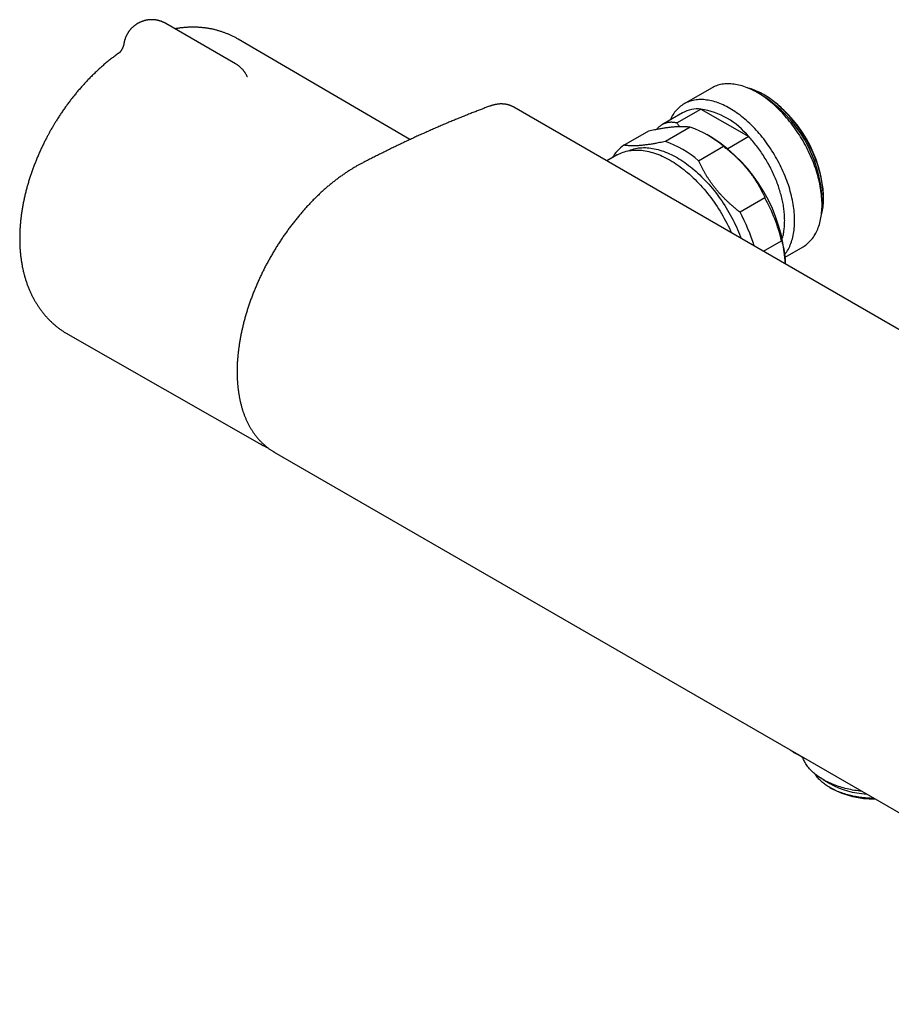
# Model space of a CAD drawing. Header units: millimetres. Extents: x 8 to 699, y 12 to 369.
# Tile 4 of 6: x 467 to 591, y 107 to 247. Entities that reach past the tile are written whole.
import ezdxf

# ---------------------------------------------------------------- set-up
doc = ezdxf.new("R2010")
doc.units = ezdxf.units.MM

msp = doc.modelspace()

# ---------------------------------------------------------------- linework, layer by layer
at = {"color": 7, "linetype": 'Continuous', "lineweight": 30}
for p, q in [((497.82, 240.92), (487.92, 246.63)), ((522.56, 230.15), (498.16, 244.42)), ((499.42, 239.2), (499.42, 239.19)), ((565.37, 237.46), (561.48, 235.22)), ((572.58, 236.41), (571.87, 236.82)), ((572.93, 236.45), (572.79, 236.53)), ((533.85, 234.88), (533.85, 234.88)), ((673.09, 156.37), (537.33, 234.75)), ((537.33, 234.75), (537.33, 234.75)), ((561.27, 233.94), (558.34, 232.25)), ((560.45, 232.51), (563.88, 234.49)), ((563.88, 234.49), (570.66, 230.58)), ((552.94, 229.36), (556.47, 231.4)), ((562.36, 231.93), (558.82, 229.89)), ((565.43, 230.45), (564.72, 230.86)), ((570.66, 230.58), (567.69, 228.86)), ((563.55, 227.16), (567.08, 229.2)), ((551.99, 227.97), (550.53, 227.13)), ((572.96, 221.88), (569.43, 219.84)), ((581.06, 220.9), (581.06, 221.71)), ((581.27, 221.84), (581.27, 222)), ((572.74, 214.3), (575.33, 215.79)), ((575.81, 213.47), (578.37, 214.95)), ((473.99, 202.55), (501.53, 186.84)), ((503.3, 185.81), (639.06, 107.44)), ((503.3, 185.81), (503.3, 185.81)), ((581.22, 139.33), (582.19, 138.76)), ((582.19, 138.19), (582.4, 138.07))]:
    msp.add_line(p, q, dxfattribs=at)
at = {"color": 7, "linetype": 'Continuous', "lineweight": 30, "flags": 128}
for points in [[(578.37, 214.95), (578.37, 214.95), (578.54, 215.05), (578.7, 215.16), (578.86, 215.28), (579.01, 215.4), (579.16, 215.53), (579.3, 215.67), (579.44, 215.82), (579.58, 215.97), (579.71, 216.13), (579.83, 216.3), (579.95, 216.48), (580.06, 216.66), (580.16, 216.85), (580.27, 217.04), (580.36, 217.24), (580.45, 217.45), (580.53, 217.66), (580.61, 217.88), (580.68, 218.1), (580.75, 218.33), (580.81, 218.57), (580.86, 218.81), (580.91, 219.05), (580.95, 219.3), (580.98, 219.56), (581.01, 219.82), (581.03, 220.08), (581.05, 220.35), (581.06, 220.62), (581.06, 220.9), (581.06, 221.18), (581.05, 221.46), (581.03, 221.75), (581.01, 222.04), (580.98, 222.33), (580.95, 222.62), (580.91, 222.92), (580.86, 223.22), (580.81, 223.52), (580.75, 223.83), (580.68, 224.13), (580.61, 224.44), (580.53, 224.75), (580.45, 225.05), (580.36, 225.36), (580.27, 225.67), (580.16, 225.98), (580.06, 226.3), (579.95, 226.61), (579.83, 226.92), (579.71, 227.23), (579.58, 227.54), (579.44, 227.84), (579.3, 228.15), (579.16, 228.46), (579.01, 228.76), (578.86, 229.06), (578.7, 229.36), (578.54, 229.66), (578.37, 229.96), (578.2, 230.25), (578.02, 230.54), (577.84, 230.83), (577.65, 231.11), (577.46, 231.4), (577.27, 231.67), (577.07, 231.95), (576.87, 232.22), (576.67, 232.48), (576.46, 232.74), (576.25, 233), (576.04, 233.25), (575.82, 233.5), (575.61, 233.74), (575.39, 233.98), (575.16, 234.21), (574.94, 234.44), (574.71, 234.66), (574.48, 234.88), (574.25, 235.08), (574.01, 235.29), (573.78, 235.48), (573.54, 235.67), (573.31, 235.86), (573.07, 236.04), (572.83, 236.21), (572.59, 236.37), (572.35, 236.53), (572.11, 236.68), (571.87, 236.82), (571.63, 236.96), (571.39, 237.08), (571.15, 237.2), (570.91, 237.32), (570.67, 237.42), (570.43, 237.52), (570.19, 237.61), (569.96, 237.69), (569.72, 237.77), (569.49, 237.83), (569.26, 237.89), (569.03, 237.94), (568.8, 237.98), (568.57, 238.02), (568.35, 238.04), (568.13, 238.06), (567.91, 238.07), (567.69, 238.07), (567.48, 238.07), (567.27, 238.05), (567.06, 238.03), (566.86, 238), (566.66, 237.96), (566.46, 237.91), (566.27, 237.86), (566.08, 237.79), (565.9, 237.72), (565.72, 237.64), (565.54, 237.56), (565.37, 237.46)], [(580.96, 219.37), (580.98, 219.47), (581.04, 219.68), (581.09, 219.91), (581.13, 220.13), (581.17, 220.36), (581.2, 220.6), (581.23, 220.84), (581.25, 221.08), (581.26, 221.33), (581.27, 221.58), (581.27, 221.84), (581.27, 222.1), (581.26, 222.36), (581.25, 222.62), (581.23, 222.89), (581.2, 223.16), (581.17, 223.43), (581.13, 223.7), (581.09, 223.98), (581.04, 224.26), (580.98, 224.54), (580.92, 224.82), (580.86, 225.1), (580.79, 225.39), (580.71, 225.67), (580.63, 225.96), (580.54, 226.25), (580.45, 226.53), (580.35, 226.82), (580.24, 227.11), (580.14, 227.39), (580.02, 227.68), (579.9, 227.96), (579.78, 228.25), (579.65, 228.53), (579.52, 228.81), (579.38, 229.09), (579.24, 229.37), (579.09, 229.65), (578.94, 229.93), (578.79, 230.2), (578.63, 230.47), (578.46, 230.74), (578.3, 231), (578.13, 231.27), (577.95, 231.53), (577.77, 231.78), (577.59, 232.04), (577.41, 232.29), (577.22, 232.53), (577.03, 232.77), (576.84, 233.01), (576.64, 233.24), (576.44, 233.47), (576.24, 233.69), (576.03, 233.91), (575.83, 234.13), (575.62, 234.34), (575.41, 234.54), (575.2, 234.74), (574.98, 234.93), (574.77, 235.12), (574.55, 235.3), (574.33, 235.48), (574.11, 235.65), (573.89, 235.81), (573.67, 235.97), (573.45, 236.12), (573.23, 236.26), (573.01, 236.4), (572.79, 236.53), (572.56, 236.66), (572.34, 236.78), (572.12, 236.89), (571.9, 236.99), (571.68, 237.09), (571.46, 237.18), (571.24, 237.26), (571.02, 237.34), (570.81, 237.41), (570.59, 237.47), (570.5, 237.49)], [(575.78, 213.85), (575.82, 213.89), (575.94, 214.06), (576.06, 214.23), (576.17, 214.41), (576.28, 214.6), (576.38, 214.79), (576.47, 214.99), (576.56, 215.2), (576.64, 215.41), (576.72, 215.63), (576.79, 215.86), (576.86, 216.09), (576.92, 216.32), (576.97, 216.56), (577.02, 216.81), (577.06, 217.06), (577.09, 217.31), (577.12, 217.57), (577.14, 217.84), (577.16, 218.1), (577.17, 218.38), (577.17, 218.65), (577.17, 218.93), (577.16, 219.22), (577.14, 219.5), (577.12, 219.79), (577.09, 220.08), (577.06, 220.38), (577.02, 220.68), (576.97, 220.98), (576.92, 221.28), (576.86, 221.58), (576.79, 221.89), (576.72, 222.19), (576.64, 222.5), (576.56, 222.81), (576.47, 223.12), (576.38, 223.43), (576.28, 223.74), (576.17, 224.05), (576.06, 224.36), (575.94, 224.67), (575.82, 224.98), (575.69, 225.29), (575.55, 225.6), (575.42, 225.91), (575.27, 226.21), (575.12, 226.52), (574.97, 226.82), (574.81, 227.12), (574.65, 227.42), (574.48, 227.71), (574.31, 228.01), (574.13, 228.3), (573.95, 228.58), (573.76, 228.87), (573.57, 229.15), (573.38, 229.43), (573.19, 229.7), (572.98, 229.97), (572.78, 230.24), (572.57, 230.5), (572.36, 230.76), (572.15, 231.01), (571.94, 231.26), (571.72, 231.5), (571.5, 231.74), (571.27, 231.97), (571.05, 232.19), (570.82, 232.42), (570.59, 232.63), (570.36, 232.84), (570.12, 233.04), (569.89, 233.24), (569.65, 233.43), (569.42, 233.61), (569.18, 233.79), (568.94, 233.96), (568.7, 234.13), (568.46, 234.28), (568.22, 234.43), (567.98, 234.57), (567.74, 234.71), (567.5, 234.84), (567.26, 234.96), (567.02, 235.07), (566.78, 235.18), (566.54, 235.27), (566.3, 235.36), (566.07, 235.45), (565.83, 235.52), (565.6, 235.59), (565.37, 235.64), (565.14, 235.69), (564.91, 235.74), (564.68, 235.77), (564.46, 235.8), (564.24, 235.82), (564.02, 235.83), (563.81, 235.83), (563.59, 235.82), (563.38, 235.81), (563.18, 235.78), (562.97, 235.75), (562.77, 235.71), (562.58, 235.67), (562.38, 235.61), (562.19, 235.55), (562.01, 235.48), (561.83, 235.4), (561.65, 235.31), (561.48, 235.22), (561.31, 235.12), (561.15, 235.01), (560.99, 234.89), (560.83, 234.76), (560.69, 234.63), (560.54, 234.49), (560.4, 234.35), (560.27, 234.19), (560.14, 234.03), (560.02, 233.86), (559.9, 233.69), (559.79, 233.51), (559.68, 233.32), (559.58, 233.12), (559.49, 232.92), (559.48, 232.91)], [(575.42, 216.1), (575.45, 216.21), (575.49, 216.37), (575.53, 216.53), (575.57, 216.7), (575.6, 216.86), (575.63, 217.03), (575.66, 217.2), (575.68, 217.38), (575.7, 217.55), (575.72, 217.73), (575.73, 217.91), (575.74, 218.09), (575.75, 218.28), (575.75, 218.46), (575.76, 218.65), (575.75, 218.84), (575.75, 219.04), (575.74, 219.23), (575.73, 219.42), (575.72, 219.62), (575.7, 219.82), (575.68, 220.02), (575.66, 220.22), (575.63, 220.42), (575.6, 220.63), (575.57, 220.83), (575.53, 221.04), (575.49, 221.24), (575.45, 221.45), (575.4, 221.66), (575.35, 221.87), (575.3, 222.08), (575.25, 222.29), (575.19, 222.5), (575.13, 222.71), (575.07, 222.92), (575, 223.13), (574.93, 223.34), (574.86, 223.55), (574.79, 223.77), (574.71, 223.98), (574.63, 224.19), (574.54, 224.4), (574.46, 224.61), (574.37, 224.82), (574.28, 225.03), (574.18, 225.24), (574.09, 225.45), (573.99, 225.66), (573.89, 225.87), (573.78, 226.07), (573.68, 226.28), (573.57, 226.48), (573.46, 226.69), (573.34, 226.89), (573.23, 227.09), (573.11, 227.29), (572.99, 227.49), (572.87, 227.68), (572.74, 227.88), (572.62, 228.07), (572.49, 228.27), (572.36, 228.46), (572.23, 228.64), (572.09, 228.83), (571.96, 229.01), (571.82, 229.2), (571.68, 229.38), (571.54, 229.56), (571.4, 229.73), (571.25, 229.91), (571.11, 230.08), (570.96, 230.25), (570.81, 230.41), (570.66, 230.58)], [(551.99, 227.97), (552.19, 228.08), (552.4, 228.18), (552.6, 228.27), (552.82, 228.35), (553.04, 228.42), (553.26, 228.49), (553.49, 228.54), (553.72, 228.59), (553.95, 228.62), (554.19, 228.65), (554.43, 228.66), (554.68, 228.67), (554.93, 228.67), (555.18, 228.66), (555.43, 228.64), (555.69, 228.61), (555.95, 228.57), (556.22, 228.52), (556.48, 228.46), (556.75, 228.39), (557.02, 228.32), (557.29, 228.23), (557.56, 228.14), (557.83, 228.03), (558.11, 227.92), (558.38, 227.8), (558.66, 227.67), (558.94, 227.53), (559.22, 227.38), (559.49, 227.23), (559.77, 227.06), (560.05, 226.89), (560.33, 226.71), (560.6, 226.52), (560.88, 226.32), (561.15, 226.12), (561.43, 225.91), (561.7, 225.69), (561.97, 225.46), (562.24, 225.23), (562.51, 224.98), (562.77, 224.74), (563.03, 224.48), (563.29, 224.22), (563.55, 223.95), (563.81, 223.68), (564.06, 223.4), (564.31, 223.11), (564.55, 222.82), (564.8, 222.52), (565.04, 222.22), (565.27, 221.92), (565.5, 221.6), (565.73, 221.29), (565.95, 220.97), (566.17, 220.64), (566.38, 220.32), (566.59, 219.98), (566.79, 219.65), (566.99, 219.31), (567.19, 218.97), (567.38, 218.62), (567.56, 218.28), (567.74, 217.93), (567.91, 217.58), (568.07, 217.22), (568.21, 216.92)], [(553.57, 228.56), (553.7, 228.62), (553.91, 228.7), (554.13, 228.77), (554.35, 228.83), (554.57, 228.88), (554.8, 228.93), (555.03, 228.96), (555.26, 228.99), (555.5, 229), (555.74, 229.01), (555.99, 229.01), (556.23, 229), (556.48, 228.98), (556.74, 228.95), (556.99, 228.91), (557.25, 228.86), (557.51, 228.8), (557.78, 228.74), (558.04, 228.66), (558.31, 228.58), (558.58, 228.49), (558.84, 228.38), (559.11, 228.27), (559.39, 228.15), (559.66, 228.03), (559.93, 227.89), (560.2, 227.74), (560.48, 227.59), (560.75, 227.43), (561.02, 227.26), (561.29, 227.08), (561.57, 226.9), (561.84, 226.7), (562.11, 226.5), (562.38, 226.29), (562.64, 226.08), (562.91, 225.85), (563.18, 225.62), (563.44, 225.38), (563.7, 225.14), (563.96, 224.89), (564.21, 224.63), (564.47, 224.37), (564.72, 224.1), (564.97, 223.83), (565.21, 223.54), (565.45, 223.26), (565.69, 222.97), (565.93, 222.67), (566.16, 222.37), (566.38, 222.06), (566.61, 221.75), (566.83, 221.44), (567.04, 221.12), (567.25, 220.79), (567.45, 220.47), (567.66, 220.14), (567.85, 219.81), (568.04, 219.47), (568.23, 219.13), (568.41, 218.79), (568.58, 218.45), (568.75, 218.1), (568.91, 217.75), (569.07, 217.41), (569.22, 217.06), (569.37, 216.71), (569.51, 216.35), (569.6, 216.12)], [(501.6, 186.81), (501.5, 186.86), (501.46, 186.88)], [(586.72, 137.66), (586.45, 137.69), (586.18, 137.72), (585.91, 137.76), (585.65, 137.8), (585.39, 137.85), (585.13, 137.9), (584.87, 137.96), (584.62, 138.01), (584.36, 138.08), (584.12, 138.14), (583.87, 138.21), (583.63, 138.29), (583.39, 138.36), (583.15, 138.45), (582.92, 138.53), (582.69, 138.62), (582.47, 138.71), (582.25, 138.8), (582.03, 138.9), (581.82, 139), (581.62, 139.11), (581.41, 139.21), (581.22, 139.33), (581.03, 139.44), (580.84, 139.56), (580.66, 139.67), (580.48, 139.8), (580.31, 139.92), (580.15, 140.05), (579.99, 140.18), (579.84, 140.31), (579.69, 140.44), (579.55, 140.58), (579.42, 140.72), (579.29, 140.86), (579.17, 141), (579.05, 141.14), (578.95, 141.29), (578.84, 141.43), (578.75, 141.58), (578.66, 141.73), (578.58, 141.88), (578.51, 142.04), (578.44, 142.19), (578.38, 142.34), (578.32, 142.5)], [(588.45, 136.65), (588.39, 136.65), (588.15, 136.66), (587.91, 136.67), (587.67, 136.68), (587.44, 136.7), (587.2, 136.72), (586.97, 136.74), (586.73, 136.77), (586.5, 136.8), (586.27, 136.83), (586.04, 136.87), (585.81, 136.91), (585.59, 136.95), (585.36, 137), (585.14, 137.05), (584.92, 137.11), (584.71, 137.16), (584.49, 137.23), (584.28, 137.29), (584.08, 137.36), (583.87, 137.43), (583.67, 137.5), (583.47, 137.58), (583.28, 137.66), (583.09, 137.74), (582.9, 137.82), (582.72, 137.91), (582.54, 138), (582.36, 138.1), (582.19, 138.19), (582.03, 138.29), (581.86, 138.39), (581.71, 138.49), (581.55, 138.6), (581.41, 138.71), (581.26, 138.82), (581.13, 138.93), (580.99, 139.04), (580.87, 139.16), (580.75, 139.28), (580.63, 139.4), (580.52, 139.52), (580.41, 139.64), (580.31, 139.77), (580.22, 139.9), (580.13, 140.02), (580.08, 140.11)]]:
    msp.add_lwpolyline(points, dxfattribs=at)
at = {"color": 7, "linetype": 'Continuous', "lineweight": 30}
for centre, radius, start, end in [((562.64, 220.88), 18.44, 2.6058, 57.3888), ((563.16, 221.18), 18.13, 2.6058, 57.3888), ((563.45, 230.03), 4.48, 84.5551, 119.1345), ((562.11, 223.6), 11.03, 39.2176, 80.7878), ((557.45, 217.98), 14.78, 49.37, 70.6354), ((556.29, 224.61), 5.81, 125.2471, 149.5442), ((553.92, 215.94), 14.78, 49.37, 70.6354), ((553.19, 211.33), 22.7, 2.9663, 57.3669), ((550.81, 209.79), 25.24, 13.7705, 28.6409), ((546.69, 207.48), 25.88, 17.0214, 28.5279), ((588.14, 149.71), 12.46, 241.4682, 266.4807), ((588.34, 149.17), 12.59, 241.8375, 271.0541)]:
    msp.add_arc(centre, radius, start, end, dxfattribs=at)
for points, knots in [([(485.92, 247.17), (485.87, 247.17), (485.81, 247.17), (485.72, 247.16), (485.65, 247.16), (485.56, 247.15), (485.46, 247.14), (485.36, 247.13), (485.26, 247.11), (485.15, 247.1), (485.04, 247.07), (484.94, 247.05), (484.83, 247.02), (484.72, 246.98), (484.61, 246.95), (484.5, 246.91), (484.39, 246.86), (484.28, 246.82), (484.17, 246.77), (484.06, 246.71), (483.96, 246.66), (483.85, 246.6), (483.75, 246.53), (483.65, 246.46), (483.55, 246.39), (483.45, 246.32), (483.36, 246.24), (483.27, 246.16), (483.18, 246.08), (483.09, 246), (483, 245.91), (482.92, 245.82), (482.84, 245.72), (482.76, 245.63), (482.69, 245.53), (482.62, 245.43), (482.55, 245.32), (482.48, 245.22), (482.42, 245.11), (482.36, 245), (482.31, 244.89), (482.25, 244.77), (482.21, 244.66), (482.16, 244.54), (482.12, 244.43), (482.08, 244.31), (482.05, 244.19), (482.02, 244.07), (481.99, 243.94), (481.98, 243.86), (481.97, 243.81), (481.97, 243.81)], [0, 0, 0, 0, 0.023269, 0.032531, 0.047942, 0.063951, 0.08114, 0.099111, 0.117701, 0.136783, 0.156264, 0.176076, 0.196164, 0.216489, 0.237017, 0.257721, 0.278578, 0.29957, 0.320681, 0.341897, 0.363207, 0.3846, 0.406067, 0.4276, 0.449193, 0.470839, 0.492533, 0.514271, 0.536047, 0.557859, 0.579703, 0.601576, 0.623475, 0.645398, 0.667343, 0.689309, 0.711293, 0.733294, 0.75531, 0.777342, 0.799386, 0.821444, 0.843513, 0.865593, 0.887683, 0.909783, 0.931893, 0.954011, 0.976138, 0.998273, 1, 1, 1, 1]), ([(487.92, 246.63), (487.9, 246.65), (487.84, 246.68), (487.74, 246.73), (487.62, 246.79), (487.51, 246.84), (487.4, 246.88), (487.29, 246.93), (487.18, 246.96), (487.07, 247), (486.96, 247.03), (486.84, 247.06), (486.73, 247.09), (486.61, 247.11), (486.5, 247.13), (486.39, 247.14), (486.28, 247.15), (486.19, 247.16), (486.1, 247.16), (486.02, 247.17), (485.96, 247.17), (485.92, 247.17)], [0, 0, 0, 0, 0.036355, 0.098512, 0.160991, 0.217402, 0.273786, 0.330133, 0.386431, 0.442663, 0.498809, 0.554832, 0.610677, 0.666251, 0.721379, 0.775696, 0.828289, 0.876038, 0.9124, 0.947887, 1, 1, 1, 1]), ([(498.16, 244.42), (498.1, 244.45), (497.97, 244.52), (497.78, 244.63), (497.59, 244.73), (497.4, 244.83), (497.2, 244.92), (497, 245.01), (496.8, 245.1), (496.6, 245.18), (496.4, 245.26), (496.19, 245.34), (495.99, 245.41), (495.78, 245.48), (495.57, 245.55), (495.35, 245.61), (495.14, 245.67), (494.93, 245.73), (494.71, 245.78), (494.49, 245.83), (494.27, 245.87), (494.05, 245.91), (493.83, 245.95), (493.6, 245.98), (493.38, 246.01), (493.15, 246.03), (492.92, 246.06), (492.69, 246.07), (492.46, 246.09), (492.23, 246.1), (492, 246.1), (491.76, 246.1), (491.53, 246.1), (491.29, 246.1), (491.05, 246.09), (490.81, 246.07), (490.57, 246.05), (490.33, 246.03), (490.09, 246.01), (489.84, 245.98), (489.6, 245.94), (489.39, 245.91), (489.27, 245.89), (489.22, 245.88)], [0, 0, 0, 0, 0.023089, 0.046673, 0.07027, 0.093882, 0.117515, 0.141171, 0.164855, 0.18857, 0.212321, 0.236111, 0.259945, 0.283825, 0.307756, 0.331742, 0.355786, 0.379893, 0.404065, 0.428308, 0.452624, 0.477018, 0.501492, 0.52605, 0.550697, 0.575434, 0.600266, 0.625195, 0.650225, 0.675358, 0.700598, 0.725946, 0.751405, 0.776977, 0.802665, 0.828469, 0.854391, 0.880432, 0.906593, 0.932874, 0.959276, 0.985799, 1, 1, 1, 1]), ([(481.97, 243.81), (481.97, 243.79), (481.96, 243.74), (481.95, 243.68), (481.93, 243.62), (481.92, 243.58), (481.91, 243.54), (481.91, 243.52), (481.9, 243.5), (481.89, 243.48), (481.89, 243.46), (481.87, 243.41), (481.85, 243.35), (481.83, 243.28), (481.8, 243.21), (481.77, 243.16), (481.75, 243.11), (481.73, 243.07), (481.71, 243.03), (481.69, 242.99), (481.66, 242.95), (481.64, 242.9), (481.62, 242.86), (481.59, 242.83), (481.58, 242.8), (481.56, 242.78), (481.55, 242.76), (481.53, 242.74), (481.52, 242.72), (481.5, 242.7), (481.48, 242.67), (481.46, 242.64), (481.44, 242.62), (481.42, 242.6), (481.41, 242.58), (481.39, 242.57), (481.38, 242.55), (481.37, 242.54), (481.36, 242.53), (481.35, 242.52), (481.34, 242.51), (481.33, 242.5), (481.32, 242.49), (481.31, 242.48), (481.3, 242.47), (481.29, 242.46), (481.28, 242.45), (481.27, 242.45), (481.26, 242.44), (481.25, 242.43), (481.24, 242.42), (481.23, 242.41), (481.23, 242.41), (481.22, 242.4), (481.22, 242.4), (481.21, 242.4), (481.21, 242.4), (481.21, 242.4), (481.21, 242.4), (481.22, 242.4), (481.22, 242.4), (481.22, 242.4), (481.22, 242.4), (481.22, 242.4)], [0, 0, 0, 0, 0.031315, 0.058434, 0.08133, 0.099, 0.112907, 0.123243, 0.132419, 0.141145, 0.149422, 0.15725, 0.198724, 0.225454, 0.25549, 0.288778, 0.308305, 0.324995, 0.342873, 0.364951, 0.388641, 0.412171, 0.433537, 0.45103, 0.466995, 0.481621, 0.494317, 0.50394, 0.514062, 0.529955, 0.54918, 0.570442, 0.592283, 0.605987, 0.617762, 0.627218, 0.637704, 0.652212, 0.665425, 0.674999, 0.683785, 0.693168, 0.706474, 0.722051, 0.734637, 0.744947, 0.754378, 0.769133, 0.787152, 0.807932, 0.825493, 0.840308, 0.854187, 0.868441, 0.884911, 0.906579, 0.928742, 0.949617, 0.958667, 0.96773, 0.979561, 0.994579, 1, 1, 1, 1]), ([(481.23, 242.41), (481.2, 242.39), (481.09, 242.31), (480.9, 242.18), (480.66, 242), (480.43, 241.83), (480.19, 241.64), (479.95, 241.46), (479.72, 241.27), (479.49, 241.08), (479.25, 240.89), (479.02, 240.69), (478.79, 240.49), (478.57, 240.29), (478.34, 240.08), (478.12, 239.88), (477.89, 239.66), (477.67, 239.45), (477.45, 239.23), (477.23, 239.01), (477.01, 238.79), (476.8, 238.57), (476.58, 238.34), (476.37, 238.11), (476.16, 237.87), (475.95, 237.64), (475.74, 237.4), (475.54, 237.17), (475.35, 236.94), (475.16, 236.72), (474.98, 236.5), (474.8, 236.27), (474.62, 236.05), (474.45, 235.82), (474.27, 235.59), (474.1, 235.36), (473.93, 235.13), (473.76, 234.9), (473.59, 234.66), (473.43, 234.43), (473.26, 234.19), (473.1, 233.95), (472.94, 233.72), (472.79, 233.48), (472.63, 233.24), (472.48, 233), (472.34, 232.77), (472.2, 232.54), (472.07, 232.34), (471.97, 232.16), (471.86, 231.97), (471.78, 231.84), (471.73, 231.76)], [0, 0, 0, 0, 0.007492, 0.029285, 0.051078, 0.07287, 0.09466, 0.116447, 0.138231, 0.160012, 0.18179, 0.203564, 0.225335, 0.247104, 0.26887, 0.290635, 0.312399, 0.334165, 0.355932, 0.377704, 0.399481, 0.421266, 0.443061, 0.46487, 0.486694, 0.508538, 0.530405, 0.552301, 0.571942, 0.59157, 0.611184, 0.630784, 0.65037, 0.669942, 0.689498, 0.709038, 0.728561, 0.748066, 0.767549, 0.787007, 0.806436, 0.825827, 0.84517, 0.864446, 0.883624, 0.902644, 0.921384, 0.939544, 0.956123, 0.968973, 0.981148, 1, 1, 1, 1]), ([(499.42, 239.2), (499.41, 239.21), (499.39, 239.26), (499.34, 239.35), (499.28, 239.46), (499.21, 239.57), (499.15, 239.67), (499.07, 239.78), (499, 239.88), (498.92, 239.98), (498.84, 240.08), (498.76, 240.17), (498.67, 240.26), (498.58, 240.35), (498.48, 240.44), (498.39, 240.52), (498.29, 240.6), (498.19, 240.68), (498.08, 240.75), (497.97, 240.82), (497.89, 240.88), (497.83, 240.91), (497.82, 240.92)], [0, 0, 0, 0, 0.018987, 0.071744, 0.124533, 0.177357, 0.23022, 0.283125, 0.336075, 0.389076, 0.442132, 0.495249, 0.548434, 0.601694, 0.655039, 0.708478, 0.762024, 0.81569, 0.869494, 0.923453, 0.977592, 1, 1, 1, 1]), ([(499.49, 239.06), (499.49, 239.06), (499.5, 239.06), (499.49, 239.06), (499.49, 239.07), (499.49, 239.07), (499.48, 239.08), (499.48, 239.08), (499.47, 239.09), (499.47, 239.1), (499.47, 239.1), (499.46, 239.11), (499.46, 239.12), (499.45, 239.13), (499.45, 239.13), (499.45, 239.14), (499.44, 239.14), (499.44, 239.14), (499.44, 239.15)], [0, 0, 0, 0, 0.0240447, 0.1344089, 0.2536834, 0.3554524, 0.4559317, 0.5453063, 0.5915588, 0.6343624, 0.6870923, 0.7535647, 0.8220952, 0.8754729, 0.9157489, 0.9577086, 0.9814923, 1, 1, 1, 1]), ([(533.85, 234.88), (533.67, 234.82), (533.32, 234.69), (532.78, 234.48), (532.23, 234.27), (531.65, 234.05), (531.05, 233.81), (530.43, 233.56), (529.81, 233.31), (529.18, 233.06), (528.56, 232.8), (527.94, 232.54), (527.31, 232.27), (526.69, 232.01), (526.06, 231.73), (525.44, 231.46), (524.81, 231.18), (524.19, 230.9), (523.56, 230.62), (522.94, 230.33), (522.31, 230.04), (521.69, 229.74), (521.06, 229.45), (520.44, 229.14), (519.81, 228.84), (519.19, 228.53), (518.56, 228.22), (517.94, 227.91), (517.31, 227.59), (516.69, 227.28), (516.19, 227.02), (515.83, 226.83), (515.61, 226.71), (515.41, 226.61), (515.22, 226.51), (515.04, 226.41), (514.85, 226.3), (514.64, 226.18), (514.42, 226.04), (514.2, 225.91), (513.98, 225.77), (513.76, 225.63), (513.54, 225.49), (513.32, 225.34), (513.1, 225.19), (512.88, 225.03), (512.66, 224.88), (512.44, 224.72), (512.22, 224.55), (512.01, 224.39), (511.79, 224.22), (511.57, 224.05), (511.36, 223.88), (511.15, 223.7), (510.93, 223.52), (510.72, 223.34), (510.51, 223.15), (510.3, 222.97), (510.09, 222.78), (509.88, 222.58), (509.67, 222.39), (509.46, 222.19), (509.26, 221.99), (509.05, 221.79), (508.85, 221.59), (508.65, 221.38), (508.45, 221.17), (508.25, 220.96), (508.05, 220.74), (507.85, 220.53), (507.65, 220.31), (507.45, 220.09), (507.26, 219.87), (507.07, 219.64), (506.87, 219.41), (506.68, 219.18), (506.49, 218.95), (506.31, 218.72), (506.12, 218.48), (505.93, 218.24), (505.75, 218), (505.57, 217.76), (505.39, 217.52), (505.21, 217.27), (505.03, 217.02), (504.85, 216.77), (504.68, 216.52), (504.5, 216.27), (504.33, 216.02), (504.17, 215.77), (504, 215.51), (503.83, 215.25), (503.67, 215), (503.51, 214.74), (503.35, 214.48), (503.2, 214.22), (503.04, 213.95), (502.89, 213.69), (502.74, 213.43), (502.59, 213.16), (502.44, 212.89), (502.3, 212.63), (502.15, 212.36), (502.01, 212.09), (501.87, 211.81), (501.74, 211.54), (501.6, 211.27), (501.47, 210.99), (501.34, 210.71), (501.21, 210.44), (501.08, 210.16), (500.96, 209.88), (500.84, 209.6), (500.72, 209.32), (500.6, 209.04), (500.49, 208.76), (500.37, 208.49), (500.26, 208.21), (500.16, 207.93), (500.05, 207.65), (499.95, 207.37), (499.85, 207.09), (499.76, 206.81), (499.66, 206.53), (499.57, 206.25), (499.48, 205.97), (499.39, 205.69), (499.31, 205.41), (499.23, 205.13), (499.15, 204.85), (499.07, 204.57), (499, 204.29), (498.92, 204.01), (498.85, 203.74), (498.79, 203.46), (498.73, 203.18), (498.66, 202.9), (498.61, 202.63), (498.55, 202.35), (498.5, 202.08), (498.45, 201.8), (498.4, 201.53), (498.36, 201.25), (498.32, 200.98), (498.28, 200.71), (498.24, 200.44), (498.21, 200.17), (498.18, 199.9), (498.15, 199.63), (498.12, 199.37), (498.1, 199.1), (498.08, 198.84), (498.06, 198.57), (498.05, 198.31), (498.04, 198.05), (498.03, 197.79), (498.03, 197.53), (498.03, 197.28), (498.03, 197.03), (498.03, 196.77), (498.04, 196.52), (498.05, 196.28), (498.06, 196.03), (498.07, 195.78), (498.09, 195.54), (498.11, 195.3), (498.14, 195.05), (498.16, 194.81), (498.19, 194.57), (498.22, 194.34), (498.26, 194.11), (498.3, 193.88), (498.34, 193.64), (498.38, 193.42), (498.43, 193.19), (498.48, 192.96), (498.53, 192.74), (498.59, 192.52), (498.64, 192.31), (498.7, 192.09), (498.77, 191.88), (498.83, 191.67), (498.9, 191.47), (498.97, 191.26), (499.05, 191.06), (499.13, 190.86), (499.21, 190.66), (499.29, 190.47), (499.38, 190.28), (499.46, 190.09), (499.56, 189.9), (499.65, 189.72), (499.75, 189.54), (499.85, 189.36), (499.95, 189.19), (500.05, 189.01), (500.16, 188.85), (500.27, 188.68), (500.38, 188.52), (500.49, 188.36), (500.61, 188.2), (500.73, 188.05), (500.85, 187.9), (500.97, 187.75), (501.1, 187.61), (501.22, 187.47), (501.36, 187.33), (501.49, 187.2), (501.62, 187.07), (501.76, 186.94), (501.9, 186.81), (502.04, 186.69), (502.19, 186.57), (502.33, 186.46), (502.48, 186.34), (502.63, 186.24), (502.79, 186.13), (502.94, 186.03), (503.05, 185.96), (503.12, 185.92), (503.13, 185.91)], [0, 0, 0, 0, 0.009209, 0.018255, 0.02803, 0.03771, 0.048434, 0.059163, 0.069896, 0.080636, 0.091375, 0.102116, 0.112858, 0.123601, 0.134346, 0.145094, 0.155849, 0.166595, 0.177334, 0.188066, 0.198791, 0.20951, 0.220224, 0.230931, 0.241634, 0.252331, 0.263024, 0.273713, 0.284398, 0.295079, 0.305724, 0.309973, 0.313671, 0.317019, 0.320113, 0.323015, 0.326085, 0.329966, 0.333681, 0.337396, 0.341112, 0.344831, 0.348553, 0.352279, 0.35601, 0.359746, 0.363489, 0.367237, 0.370975, 0.374707, 0.378436, 0.382163, 0.385887, 0.389611, 0.393335, 0.39706, 0.400787, 0.404475, 0.40819, 0.411908, 0.415619, 0.419316, 0.423006, 0.426713, 0.430419, 0.434126, 0.437835, 0.441546, 0.445255, 0.448961, 0.452665, 0.456368, 0.460071, 0.463774, 0.467479, 0.471185, 0.474895, 0.47861, 0.482328, 0.486051, 0.489777, 0.493505, 0.497233, 0.500959, 0.504683, 0.508402, 0.512116, 0.515821, 0.519532, 0.523241, 0.526943, 0.53064, 0.534333, 0.538021, 0.541707, 0.545391, 0.549074, 0.552757, 0.556441, 0.560126, 0.563813, 0.567503, 0.571198, 0.574897, 0.578602, 0.582314, 0.586033, 0.589761, 0.593502, 0.597204, 0.600919, 0.604641, 0.60837, 0.6121, 0.615828, 0.61955, 0.623263, 0.626964, 0.63065, 0.634332, 0.638031, 0.641729, 0.645428, 0.649127, 0.652827, 0.656531, 0.660237, 0.663948, 0.667665, 0.671385, 0.675101, 0.678817, 0.682533, 0.68625, 0.689966, 0.693683, 0.697399, 0.701114, 0.704827, 0.708517, 0.712247, 0.715975, 0.719699, 0.723423, 0.727146, 0.73087, 0.734595, 0.738321, 0.742051, 0.745786, 0.749526, 0.75326, 0.756989, 0.760713, 0.764433, 0.76815, 0.771866, 0.77558, 0.779294, 0.783012, 0.78668, 0.790367, 0.794072, 0.79779, 0.801519, 0.805255, 0.808993, 0.812732, 0.816465, 0.820188, 0.823814, 0.827579, 0.831334, 0.835079, 0.838816, 0.842546, 0.846268, 0.849983, 0.853693, 0.857398, 0.861099, 0.864796, 0.86849, 0.872182, 0.875873, 0.879563, 0.883254, 0.886945, 0.890637, 0.894331, 0.89802, 0.901717, 0.905402, 0.909076, 0.91274, 0.916394, 0.920039, 0.923677, 0.927307, 0.930931, 0.93455, 0.938164, 0.941775, 0.945383, 0.948989, 0.952595, 0.9562, 0.959807, 0.963417, 0.967029, 0.970645, 0.974274, 0.977855, 0.981429, 0.98501, 0.988596, 0.992182, 0.995765, 0.99934, 1, 1, 1, 1]), ([(537.33, 234.75), (537.32, 234.75), (537.28, 234.78), (537.2, 234.82), (537.1, 234.87), (537, 234.92), (536.89, 234.96), (536.78, 235), (536.67, 235.04), (536.56, 235.07), (536.45, 235.1), (536.34, 235.13), (536.22, 235.15), (536.1, 235.17), (535.99, 235.18), (535.87, 235.2), (535.74, 235.2), (535.62, 235.21), (535.5, 235.21), (535.38, 235.21), (535.25, 235.2), (535.12, 235.19), (535, 235.17), (534.87, 235.16), (534.74, 235.13), (534.61, 235.11), (534.47, 235.08), (534.34, 235.04), (534.21, 235.01), (534.08, 234.96), (533.96, 234.92), (533.88, 234.9), (533.85, 234.88)], [0, 0, 0, 0, 0.009149, 0.042061, 0.074932, 0.107797, 0.140685, 0.173635, 0.206684, 0.239872, 0.273237, 0.306815, 0.340644, 0.374762, 0.408609, 0.442682, 0.476872, 0.511198, 0.545676, 0.580321, 0.615148, 0.650169, 0.685393, 0.720828, 0.756483, 0.792363, 0.82847, 0.864867, 0.900832, 0.937301, 0.973605, 1, 1, 1, 1]), ([(556.47, 231.4), (556.61, 231.43), (556.88, 231.49), (557.27, 231.57), (557.63, 231.64), (557.95, 231.69), (558.23, 231.74), (558.5, 231.79), (558.78, 231.83), (559.04, 231.87), (559.31, 231.9), (559.57, 231.93), (559.82, 231.96), (560.07, 231.98), (560.32, 232), (560.56, 232.01), (560.79, 232.02), (561.01, 232.03), (561.23, 232.03), (561.43, 232.02), (561.63, 232.01), (561.82, 232), (562.01, 231.98), (562.19, 231.96), (562.3, 231.94), (562.36, 231.93)], [0, 0, 0, 0, 0.052586, 0.10518, 0.157764, 0.197389, 0.237013, 0.276297, 0.31558, 0.356347, 0.397128, 0.437909, 0.478675, 0.521453, 0.564248, 0.607043, 0.649822, 0.692933, 0.736043, 0.778489, 0.820934, 0.865693, 0.910465, 0.955239, 1, 1, 1, 1]), ([(560.45, 232.51), (560.41, 232.52), (560.31, 232.54), (560.16, 232.57), (560, 232.59), (559.83, 232.6), (559.66, 232.61), (559.5, 232.6), (559.34, 232.58), (559.16, 232.56), (558.98, 232.52), (558.78, 232.46), (558.59, 232.38), (558.42, 232.3), (558.26, 232.21), (558.13, 232.12), (558, 232.02), (557.87, 231.92), (557.75, 231.8), (557.66, 231.71), (557.61, 231.65), (557.59, 231.63)], [0, 0, 0, 0, 0.0422699, 0.0845397, 0.1367232, 0.1890086, 0.2412941, 0.2937356, 0.3461874, 0.3986288, 0.4652021, 0.5317754, 0.5998434, 0.6679114, 0.7231039, 0.7743517, 0.8256995, 0.8770473, 0.9285477, 0.9800583, 1, 1, 1, 1]), ([(560.45, 232.51), (560.54, 232.4), (560.66, 232.24), (560.8, 232.08), (560.84, 232.02)], [0, 0, 0, 0, 0.6689749, 1, 1, 1, 1]), ([(471.73, 231.76), (471.68, 231.67), (471.61, 231.54), (471.5, 231.35), (471.41, 231.18), (471.3, 230.99), (471.19, 230.78), (471.07, 230.57), (470.95, 230.34), (470.83, 230.11), (470.71, 229.87), (470.59, 229.63), (470.47, 229.38), (470.35, 229.14), (470.24, 228.88), (470.12, 228.63), (470, 228.37), (469.89, 228.12), (469.77, 227.85), (469.66, 227.59), (469.55, 227.33), (469.45, 227.06), (469.34, 226.8), (469.24, 226.53), (469.13, 226.26), (469.04, 225.99), (468.94, 225.72), (468.84, 225.45), (468.75, 225.17), (468.66, 224.9), (468.57, 224.63), (468.48, 224.35), (468.4, 224.08), (468.32, 223.8), (468.24, 223.52), (468.17, 223.25), (468.09, 222.97), (468.02, 222.69), (467.95, 222.41), (467.89, 222.13), (467.82, 221.86), (467.76, 221.58), (467.71, 221.3), (467.65, 221.02), (467.6, 220.74), (467.55, 220.46), (467.5, 220.18), (467.46, 219.9), (467.42, 219.62), (467.38, 219.35), (467.35, 219.07), (467.32, 218.79), (467.29, 218.51), (467.26, 218.24), (467.24, 217.96), (467.22, 217.68), (467.2, 217.41), (467.19, 217.13), (467.18, 216.86), (467.17, 216.58), (467.17, 216.31), (467.17, 216.04), (467.17, 215.77), (467.17, 215.5), (467.18, 215.23), (467.2, 214.96), (467.21, 214.69), (467.23, 214.43), (467.25, 214.16), (467.28, 213.9), (467.3, 213.64), (467.34, 213.38), (467.37, 213.12), (467.41, 212.86), (467.45, 212.61), (467.5, 212.35), (467.54, 212.1), (467.59, 211.85), (467.65, 211.6), (467.71, 211.36), (467.77, 211.11), (467.83, 210.87), (467.9, 210.63), (467.97, 210.39), (468.04, 210.16), (468.12, 209.92), (468.2, 209.69), (468.29, 209.46), (468.37, 209.24), (468.46, 209.01), (468.55, 208.79), (468.65, 208.58), (468.75, 208.36), (468.85, 208.15), (468.95, 207.94), (469.06, 207.73), (469.17, 207.52), (469.28, 207.32), (469.4, 207.12), (469.52, 206.92), (469.64, 206.73), (469.76, 206.54), (469.89, 206.35), (470.02, 206.16), (470.15, 205.98), (470.29, 205.8), (470.43, 205.62), (470.57, 205.45), (470.71, 205.28), (470.85, 205.11), (471, 204.95), (471.15, 204.78), (471.3, 204.62), (471.46, 204.47), (471.62, 204.32), (471.78, 204.17), (471.94, 204.02), (472.1, 203.88), (472.27, 203.73), (472.44, 203.6), (472.61, 203.46), (472.79, 203.33), (472.96, 203.2), (473.14, 203.08), (473.32, 202.96), (473.5, 202.84), (473.69, 202.73), (473.85, 202.63), (473.95, 202.57), (473.99, 202.55)], [0, 0, 0, 0, 0.008766, 0.012286, 0.018136, 0.024209, 0.030725, 0.037528, 0.044555, 0.051758, 0.0591, 0.066556, 0.074106, 0.081735, 0.089431, 0.097185, 0.104989, 0.112837, 0.120724, 0.128647, 0.136602, 0.144585, 0.152595, 0.160629, 0.168686, 0.176763, 0.184861, 0.192977, 0.201111, 0.209261, 0.217427, 0.225609, 0.233805, 0.242016, 0.250239, 0.258477, 0.266727, 0.274989, 0.283263, 0.291549, 0.299847, 0.308155, 0.316475, 0.324805, 0.333145, 0.341495, 0.349854, 0.358223, 0.366601, 0.374987, 0.383381, 0.391783, 0.400192, 0.408608, 0.41703, 0.425457, 0.43389, 0.442326, 0.450767, 0.459209, 0.467654, 0.476099, 0.484545, 0.492989, 0.501431, 0.50987, 0.518304, 0.526733, 0.535155, 0.54357, 0.551975, 0.560369, 0.568752, 0.577122, 0.585477, 0.593817, 0.60214, 0.610444, 0.618729, 0.626994, 0.635237, 0.643457, 0.651654, 0.659826, 0.667972, 0.676092, 0.684186, 0.692252, 0.70029, 0.7083, 0.716281, 0.724233, 0.732157, 0.740051, 0.747917, 0.755755, 0.763563, 0.771344, 0.779097, 0.786823, 0.794523, 0.802196, 0.809844, 0.817467, 0.825066, 0.832643, 0.840197, 0.84773, 0.855242, 0.862735, 0.870209, 0.877666, 0.885107, 0.892532, 0.899943, 0.907341, 0.914727, 0.922102, 0.929467, 0.936823, 0.944171, 0.951513, 0.95885, 0.966183, 0.973513, 0.980841, 0.988169, 0.995497, 1, 1, 1, 1]), ([(558.82, 229.89), (558.69, 229.86), (558.42, 229.8), (558.02, 229.72), (557.66, 229.65), (557.35, 229.59), (557.07, 229.54), (556.79, 229.5), (556.52, 229.46), (556.25, 229.42), (555.99, 229.39), (555.73, 229.35), (555.47, 229.33), (555.22, 229.31), (554.97, 229.29), (554.73, 229.27), (554.5, 229.27), (554.28, 229.26), (554.07, 229.26), (553.86, 229.27), (553.67, 229.28), (553.47, 229.29), (553.29, 229.31), (553.11, 229.33), (553, 229.35), (552.94, 229.36)], [0, 0, 0, 0, 0.052586, 0.10518, 0.157764, 0.197389, 0.237013, 0.276297, 0.31558, 0.356347, 0.397128, 0.437909, 0.478675, 0.521453, 0.564248, 0.607043, 0.649822, 0.692933, 0.736043, 0.778489, 0.820934, 0.865693, 0.910465, 0.955239, 1, 1, 1, 1]), ([(567.08, 229.2), (567.22, 229.09), (567.49, 228.88), (567.88, 228.56), (568.24, 228.25), (568.56, 227.97), (568.84, 227.71), (569.11, 227.44), (569.38, 227.17), (569.65, 226.89), (569.92, 226.6), (570.17, 226.3), (570.43, 226), (570.68, 225.69), (570.93, 225.37), (571.17, 225.04), (571.4, 224.71), (571.62, 224.37), (571.83, 224.03), (572.04, 223.69), (572.24, 223.34), (572.43, 222.99), (572.62, 222.62), (572.79, 222.25), (572.91, 222.01), (572.96, 221.88)], [0, 0, 0, 0, 0.052586, 0.10518, 0.157764, 0.197389, 0.237013, 0.276297, 0.31558, 0.356347, 0.397128, 0.437909, 0.478675, 0.521453, 0.564248, 0.607043, 0.649822, 0.692933, 0.736043, 0.778489, 0.820934, 0.865693, 0.910465, 0.955239, 1, 1, 1, 1]), ([(569.43, 219.84), (569.29, 219.95), (569.02, 220.16), (568.63, 220.48), (568.27, 220.79), (567.95, 221.07), (567.67, 221.34), (567.4, 221.6), (567.13, 221.87), (566.86, 222.15), (566.59, 222.44), (566.33, 222.74), (566.08, 223.04), (565.83, 223.35), (565.58, 223.68), (565.34, 224), (565.11, 224.34), (564.89, 224.67), (564.67, 225.01), (564.47, 225.35), (564.27, 225.7), (564.08, 226.06), (563.89, 226.42), (563.71, 226.79), (563.6, 227.04), (563.55, 227.16)], [0, 0, 0, 0, 0.052586, 0.10518, 0.157764, 0.197389, 0.237013, 0.276297, 0.31558, 0.356347, 0.397128, 0.437909, 0.478675, 0.521453, 0.564248, 0.607043, 0.649822, 0.692933, 0.736043, 0.778489, 0.820934, 0.865693, 0.910465, 0.955239, 1, 1, 1, 1]), ([(575.33, 215.79), (575.35, 215.72), (575.39, 215.58), (575.45, 215.36), (575.51, 215.14), (575.56, 214.91), (575.62, 214.65), (575.67, 214.38), (575.72, 214.1), (575.75, 213.82), (575.79, 213.53), (575.82, 213.22), (575.84, 212.88), (575.85, 212.63), (575.85, 212.51)], [0, 0, 0, 0, 0.071741, 0.143483, 0.215287, 0.287091, 0.37125, 0.455513, 0.539776, 0.624213, 0.708662, 0.793099, 0.899825, 1, 1, 1, 1]), ([(501.6, 186.8), (501.6, 186.8), (501.66, 186.77), (501.76, 186.72), (501.92, 186.63), (502.09, 186.55), (502.24, 186.48), (502.34, 186.44), (502.38, 186.42)], [0, 0, 0, 0, 0.002501, 0.211168, 0.420003, 0.62902, 0.83823, 1, 1, 1, 1]), ([(503.15, 185.9), (503.19, 185.88), (503.23, 185.85), (503.28, 185.82), (503.3, 185.81)], [0, 0, 0, 0, 0.693872, 1, 1, 1, 1]), ([(576.58, 143.51), (576.6, 143.49), (576.68, 143.44), (576.81, 143.35), (576.98, 143.24), (577.16, 143.14), (577.33, 143.03), (577.51, 142.93), (577.7, 142.83), (577.88, 142.73), (578.07, 142.63), (578.22, 142.55), (578.3, 142.51), (578.32, 142.5)], [0, 0, 0, 0, 0.042262, 0.144891, 0.247524, 0.350158, 0.452791, 0.555422, 0.658047, 0.760667, 0.863279, 0.965883, 1, 1, 1, 1])]:
    msp.add_open_spline(points, degree=3, knots=knots, dxfattribs=at)

doc.saveas('drawing.dxf')
